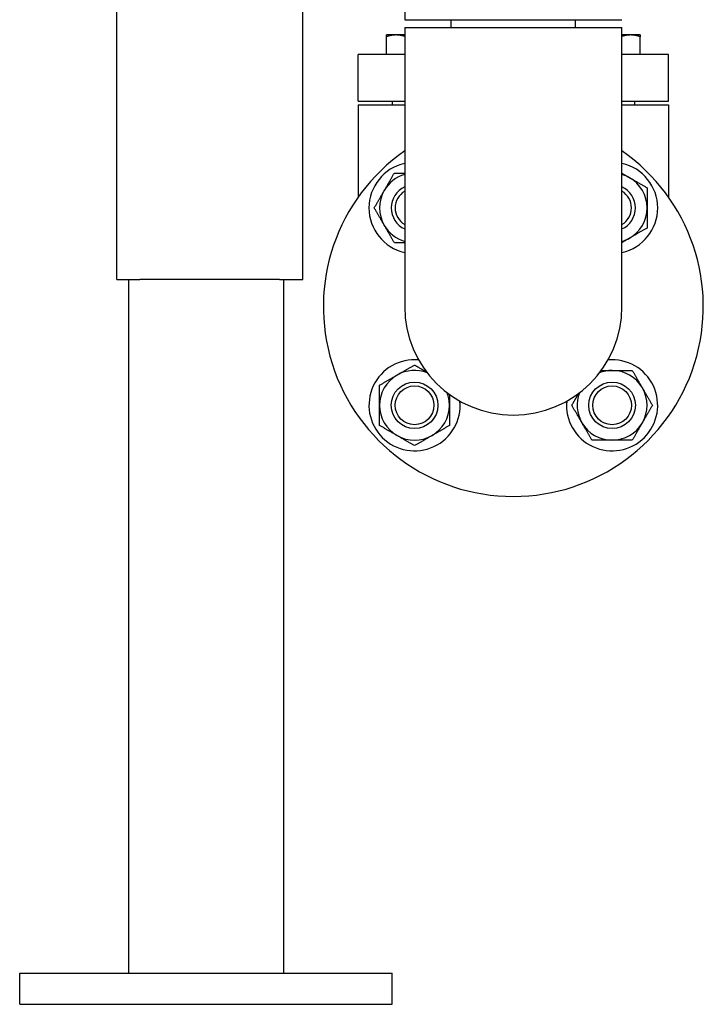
# Model space of a CAD drawing. Header units: inches. Extents: x 24 to 1128, y -94 to 748.
# Tile 85 of 256: x 408 to 419, y 139 to 155. Entities that reach past the tile are written whole.
import ezdxf

# ---------------------------------------------------------------- set-up
doc = ezdxf.new("R2010")
doc.units = ezdxf.units.IN
doc.header["$LTSCALE"] = 32
doc.header["$MEASUREMENT"] = 0
doc.layers.add('Visible (ANSI)', color=7, linetype='Continuous', lineweight=30)

msp = doc.modelspace()

# ---------------------------------------------------------------- linework, layer by layer
at = {"layer": 'Visible (ANSI)'}
for p, q in [((409.44589, 150.50112), (409.44589, 171.06362)), ((412.44589, 150.50112), (412.44589, 171.06362)), ((414.08489, 155.02762), (414.08489, 154.68762)), ((414.08489, 154.68762), (417.58489, 154.68762)), ((414.83489, 154.56262), (414.83489, 154.68762)), ((416.83489, 154.56262), (416.83489, 154.68762)), ((413.94659, 154.44112), (413.79034, 154.44112)), ((414.08489, 154.44112), (413.94659, 154.44112)), ((414.08489, 154.56262), (417.58489, 154.56262)), ((414.08489, 154.56262), (414.08489, 150.06262)), ((417.58489, 150.06262), (417.58489, 154.56262)), ((417.72319, 154.44112), (417.58489, 154.44112)), ((417.87944, 154.44112), (417.72319, 154.44112)), ((413.79034, 154.12512), (413.79034, 154.41321)), ((417.87944, 154.12512), (417.87944, 154.41321)), ((413.33489, 153.37512), (413.33489, 154.12512)), ((414.08489, 154.12512), (413.33489, 154.12512)), ((418.33489, 154.12512), (417.58489, 154.12512)), ((418.33489, 153.37512), (418.33489, 154.12512)), ((413.33489, 153.37512), (414.08489, 153.37512)), ((413.88409, 153.37512), (413.88409, 153.31262)), ((417.58489, 153.37512), (418.33489, 153.37512)), ((417.78569, 153.37512), (417.78569, 153.31262)), ((413.33489, 153.31262), (414.08489, 153.31262)), ((413.33489, 153.31262), (413.33489, 151.82716)), ((417.58489, 153.31262), (418.33489, 153.31262)), ((418.33489, 153.31262), (418.33489, 151.82716)), ((409.44589, 150.50112), (409.82089, 150.50112)), ((409.63339, 150.50112), (409.63339, 139.31612)), ((412.07089, 150.50112), (409.82089, 150.50112)), ((412.07089, 150.50112), (412.44589, 150.50112)), ((412.13339, 150.50112), (412.13339, 139.31612)), ((407.88339, 139.31612), (413.88339, 139.31612)), ((407.88339, 138.81612), (407.88339, 139.31612)), ((413.88339, 138.81612), (413.88339, 139.31612)), ((407.88339, 138.81612), (413.88339, 138.81612))]:
    msp.add_line(p, q, dxfattribs=at)
for centre, radius in [((414.2439, 148.47163), 0.37513), ((414.2439, 148.47163), 0.375), ((414.2439, 148.47163), 0.3125), ((417.42588, 148.47163), 0.37513), ((417.42588, 148.47163), 0.375), ((417.42588, 148.47163), 0.3125)]:
    msp.add_circle(centre, radius, dxfattribs=at)
for centre, radius, start, end in [((415.83489, 150.06262), 3.06, 124.882506, 55.117494), ((414.2439, 151.65361), 0.7345, 102.502784, 257.497216), ((417.42588, 151.65361), 0.7345, 282.502784, 77.497216), ((414.2439, 151.65361), 0.5625, 106.420459, 150), ((417.42588, 151.65361), 0.5625, 60, 73.579541), ((417.42588, 151.65361), 0.5625, 0, 60), ((414.2439, 151.65361), 0.5625, 150, 210), ((414.2439, 151.65361), 0.37513, 115.079974, 244.920026), ((414.2439, 151.65361), 0.375, 115.089027, 244.910973), ((414.2439, 151.65361), 0.3125, 120.586006, 239.413994), ((417.42588, 151.65361), 0.37513, 295.079974, 64.920026), ((417.42588, 151.65361), 0.375, 295.089027, 64.910973), ((417.42588, 151.65361), 0.3125, 300.586006, 59.413994), ((417.42588, 151.65361), 0.5625, 300, 0), ((414.2439, 151.65361), 0.5625, 210, 253.579541), ((417.42588, 151.65361), 0.5625, 286.420459, 300), ((415.83489, 150.06262), 1.75, 180, 0), ((414.2439, 148.47163), 0.7345, 84.796719, 5.203281), ((417.42588, 148.47163), 0.7345, 174.796719, 95.203281), ((414.2439, 148.47163), 0.5625, 68.776734, 120), ((417.42588, 148.47163), 0.5625, 90, 111.223266), ((417.42588, 148.47163), 0.5625, 30, 90), ((414.2439, 148.47163), 0.5625, 120, 180), ((417.42588, 148.47163), 0.5625, 330, 30), ((414.2439, 148.47163), 0.5625, 0, 21.223266), ((417.42588, 148.47163), 0.5625, 158.776734, 210), ((414.2439, 148.47163), 0.5625, 180, 240), ((414.2439, 148.47163), 0.5625, 300, 0), ((417.42588, 148.47163), 0.5625, 210, 270), ((417.42588, 148.47163), 0.5625, 270, 330), ((414.2439, 148.47163), 0.5625, 240, 300)]:
    msp.add_arc(centre, radius, start, end, dxfattribs=at)
for points, weights in [([(413.79034, 154.41321), (413.79034, 154.44112), (413.79034, 154.44112)], [1, 1.0379548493, 1]), ([(413.94659, 154.44112), (413.87408, 154.44112), (413.79034, 154.41321)], [1, 1.0379548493, 1]), ([(414.08489, 154.41893), (414.01174, 154.44112), (413.94659, 154.44112)], [1.00714050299, 1.03396522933, 1]), ([(417.72319, 154.44112), (417.65805, 154.44112), (417.58489, 154.41893)], [1, 1.03396522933, 1.00714050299]), ([(417.87944, 154.41321), (417.79571, 154.44112), (417.72319, 154.44112)], [1, 1.0379548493, 1]), ([(417.87944, 154.44112), (417.87944, 154.44112), (417.87944, 154.41321)], [1, 1.0379548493, 1]), ([(413.75676, 151.93486), (413.83212, 152.06539), (413.91914, 152.21611)], [1, 1.0379548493, 1]), ([(413.91914, 152.21611), (414.00638, 152.21611), (414.08489, 152.21611)], [1, 1.01867182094, 1.01897250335]), ([(417.58489, 152.21133), (417.64695, 152.1755), (417.70713, 152.14075)], [1.01880151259, 1.01715030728, 1]), ([(417.70713, 152.14075), (417.83766, 152.06539), (417.98838, 151.97837)], [1, 1.0379548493, 1]), ([(413.59438, 151.65361), (413.6814, 151.80434), (413.75676, 151.93486)], [1, 1.0379548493, 1]), ([(417.98838, 151.97837), (417.98838, 151.80434), (417.98838, 151.65361)], [1, 1.0379548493, 1]), ([(413.75676, 151.37236), (413.6814, 151.50289), (413.59438, 151.65361)], [1, 1.0379548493, 1]), ([(417.98838, 151.65361), (417.98838, 151.50289), (417.98838, 151.32886)], [1, 1.0379548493, 1]), ([(413.91914, 151.09111), (413.83212, 151.24184), (413.75676, 151.37236)], [1, 1.0379548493, 1]), ([(417.98838, 151.32886), (417.83766, 151.24184), (417.70713, 151.16648)], [1, 1.0379548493, 1]), ([(417.70713, 151.16648), (417.64695, 151.13173), (417.58489, 151.0959)], [1, 1.01715030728, 1.01880151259]), ([(414.08489, 151.09111), (414.00638, 151.09111), (413.91914, 151.09111)], [1.01897250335, 1.01867182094, 1]), ([(413.96265, 148.95877), (414.09318, 149.03413), (414.2439, 149.12115)], [1, 1.0379548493, 1]), ([(414.2439, 149.12115), (414.34672, 149.06179), (414.4372, 149.00955)], [1, 1.02558313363, 1.01667809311]), ([(417.25077, 149.03413), (417.34035, 149.03413), (417.42588, 149.03413)], [1.01871924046, 1.02119094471, 1]), ([(417.42588, 149.03413), (417.57661, 149.03413), (417.75064, 149.03413)], [1, 1.0379548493, 1]), ([(417.75064, 149.03413), (417.83766, 148.88341), (417.91302, 148.75288)], [1, 1.0379548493, 1]), ([(413.6814, 148.79639), (413.83212, 148.88341), (413.96265, 148.95877)], [1, 1.0379548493, 1]), ([(413.6814, 148.47163), (413.6814, 148.62236), (413.6814, 148.79639)], [1, 1.0379548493, 1]), ([(417.91302, 148.75288), (417.98838, 148.62236), (418.0754, 148.47163)], [1, 1.0379548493, 1]), ([(414.8064, 148.64675), (414.8064, 148.55717), (414.8064, 148.47163)], [1.01871924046, 1.02119094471, 1]), ([(416.77636, 148.47163), (416.83573, 148.57445), (416.88797, 148.66493)], [1, 1.02558313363, 1.01667809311]), ([(413.6814, 148.14687), (413.6814, 148.32091), (413.6814, 148.47163)], [1, 1.0379548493, 1]), ([(414.8064, 148.47163), (414.8064, 148.32091), (414.8064, 148.14687)], [1, 1.0379548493, 1]), ([(416.93874, 148.19038), (416.86338, 148.32091), (416.77636, 148.47163)], [1, 1.0379548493, 1]), ([(418.0754, 148.47163), (417.98838, 148.32091), (417.91302, 148.19038)], [1, 1.0379548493, 1]), ([(413.96265, 147.9845), (413.83212, 148.05986), (413.6814, 148.14687)], [1, 1.0379548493, 1]), ([(414.8064, 148.14687), (414.65568, 148.05986), (414.52515, 147.9845)], [1, 1.0379548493, 1]), ([(417.10112, 147.90913), (417.01411, 148.05986), (416.93874, 148.19038)], [1, 1.0379548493, 1]), ([(417.91302, 148.19038), (417.83766, 148.05986), (417.75064, 147.90913)], [1, 1.0379548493, 1]), ([(414.2439, 147.82212), (414.09318, 147.90913), (413.96265, 147.9845)], [1, 1.0379548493, 1]), ([(414.52515, 147.9845), (414.39462, 147.90913), (414.2439, 147.82212)], [1, 1.0379548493, 1]), ([(417.42588, 147.90913), (417.27516, 147.90913), (417.10112, 147.90913)], [1, 1.0379548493, 1]), ([(417.75064, 147.90913), (417.57661, 147.90913), (417.42588, 147.90913)], [1, 1.0379548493, 1])]:
    msp.add_rational_spline(points, weights, degree=2, dxfattribs=at)

doc.saveas('drawing.dxf')
